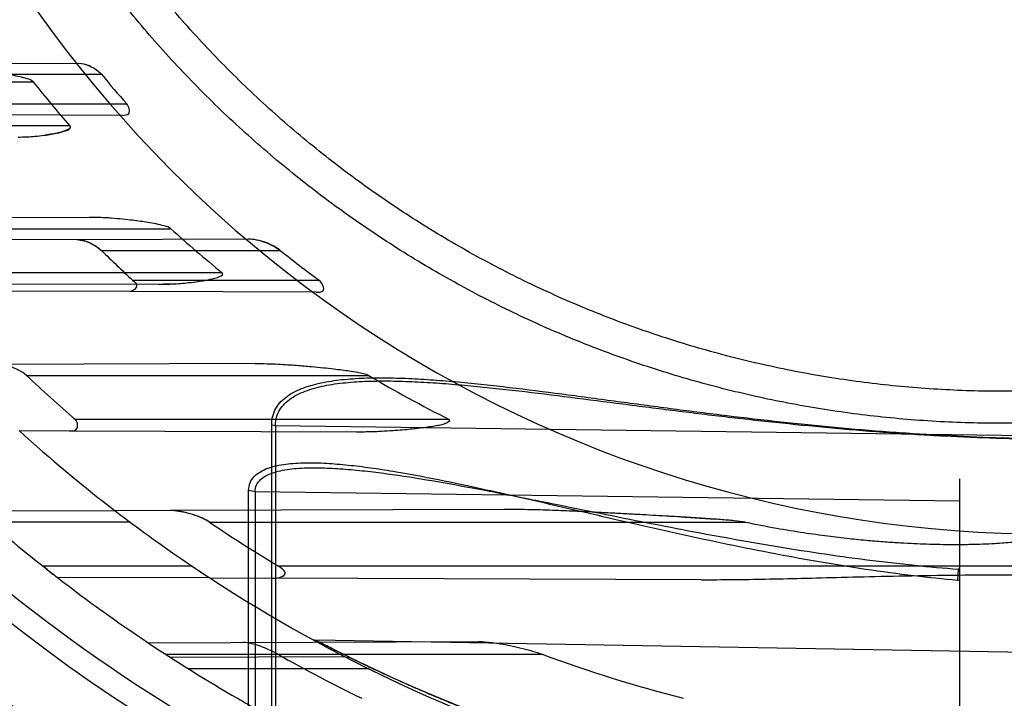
# Model space of a CAD drawing. Header units: millimetres. Extents: x 0 to 297, y 0 to 210.
# Tile 19 of 256: x 146.623 to 146.824, y 90.927 to 91.066. Entities that reach past the tile are written whole.
import ezdxf

# ---------------------------------------------------------------- set-up
doc = ezdxf.new("R2010")
doc.units = ezdxf.units.MM
doc.header["$LTSCALE"] = 16.335
doc.layers.get('0').update_dxf_attribs({"linetype": 'CONTINUOUS'})
for name, color, linetype in [('01_GLOBAL', 7, 'CONTINUOUS'), ('INTFCLR_144815', 7, 'CONTINUOUS'), ('INTFCLR_72935', 7, 'CONTINUOUS')]:
    doc.layers.add(name, color=color, linetype=linetype)

msp = doc.modelspace()

# ---------------------------------------------------------------- linework, layer by layer
at = {"color": 7, "linetype": 'Continuous'}
msp.add_circle((147.7028034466, 92.1254639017), 2.28, dxfattribs=at)
at = {"color": 9, "linetype": 'Continuous'}
msp.add_arc((147.7028034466, 92.1254639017), 2.2507792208, 182.9674534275, 267.0325465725, dxfattribs=at)
at = {"layer": '01_GLOBAL', "color": 7, "linetype": 'Continuous'}
msp.add_circle((147.7028034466, 92.1254639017), 2.31, dxfattribs=at)
at = {"layer": 'INTFCLR_144815', "color": 6, "linetype": 'Continuous'}
for radius in [0.3828680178, 0.364857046]:
    msp.add_circle((146.8326356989, 91.21329615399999), radius, dxfattribs=at)
for radius, start, end in [(0.5278075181, 313.9937911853, 154.5150993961), (0.5098075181, 312.9543589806, 154.5144414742), (0.49294334, 108.7136429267, 257.7559644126), (0.3966228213, 45.0000000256, 314.9999999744), (0.3959130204, 44.99999995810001, 315.0000000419), (0.3953393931, 44.99999997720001, 315.0000000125), (0.3833823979, 47.86578076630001, 312.1342192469), (0.3779020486, 45.72777364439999, 314.2722263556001), (0.3659046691, 45.6663486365, 314.3336513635), (0.366, 190.6326298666, 247.7397281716), (0.3574013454, 205.6072723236, 244.3927276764), (0.3393903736, 207.0737153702, 242.9262846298), (0.5098075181, 205.4855585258, 293.0456409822), (0.5278075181, 205.4849006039, 292.0062088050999)]:
    msp.add_arc((146.8326356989, 91.21329615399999), radius, start, end, dxfattribs=at)
at = {"layer": 'INTFCLR_144815', "color": 9, "linetype": 'Continuous'}
for centre, radius, start, end in [((146.8326356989, 91.21329615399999), 0.4131757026, 52.2436298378, 307.7563701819), ((146.8326356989, 91.21329615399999), 0.4896672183, 125.9035433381, 247.5002459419), ((146.8326356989, 91.21329615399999), 0.3891912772, 52.5411294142, 307.4588705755), ((146.8326356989, 91.21329615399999), 0.3777730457, 45.7280221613, 314.2719778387), ((146.8326356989, 91.21329615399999), 0.3717739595, 45.73034182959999, 314.2696581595), ((146.832635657, 91.2132961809), 0.4417329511, 125.9035433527, 247.5002459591), ((146.8326356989, 91.21329615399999), 0.3683327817, 128.4841463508, 246.0405071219), ((146.8326356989, 91.21329615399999), 0.4997304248, 203.8266800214, 313.0809380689), ((146.8326356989, 91.21329615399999), 0.5057308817, 203.8278898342, 312.5732768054), ((146.8326356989, 91.21329615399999), 0.5237295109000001, 203.8266800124, 319.1799903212), ((146.8326356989, 91.21329615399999), 0.4162669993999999, 211.4870912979, 246.040507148)]:
    msp.add_arc(centre, radius, start, end, dxfattribs=at)
at = {"layer": 'INTFCLR_72935', "color": 9, "linetype": 'Continuous'}
for p, q in [((146.6047538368, 91.05650069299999), (146.6345919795, 91.0566048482)), ((146.6392590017, 91.054296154), (146.6086116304, 91.054296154)), ((146.5746515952, 91.05279615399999), (146.6252697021, 91.05279615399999)), ((146.6130098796, 91.048296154), (146.6443750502, 91.048296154)), ((146.6435038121, 91.0459563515), (146.6122977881, 91.04606528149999)), ((146.6327803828, 91.04379615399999), (146.5805020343, 91.04379615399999)), ((146.6367037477, 91.02511221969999), (146.5912423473, 91.0249535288)), ((146.5960494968, 91.02279615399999), (146.6533857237, 91.02279615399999)), ((146.634180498, 91.0206034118), (146.6692644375, 91.0207258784)), ((146.6758238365, 91.018296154), (146.6392655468, 91.018296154)), ((146.6638539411, 91.01379615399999), (146.6036284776, 91.01379615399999)), ((146.6022828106, 91.01160024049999), (146.6508311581, 91.01143077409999)), ((146.6455377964, 91.012296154), (146.6836356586, 91.012296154)), ((146.6830689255, 91.0098182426), (146.6451107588, 91.00995074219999)), ((146.6706173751, 90.995230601), (146.6179013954, 90.9950465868)), ((146.6238914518, 90.99279615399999), (146.6938515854, 90.99279615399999)), ((146.7102836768, 90.98379615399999), (146.6338912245, 90.98379615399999)), ((146.6326066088, 90.9814943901), (146.6913012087, 90.98128950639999)), ((146.6739969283, 90.9160206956), (146.6739969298, 90.9827212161)), ((146.6739969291, 90.9827212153), (146.6747933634, 90.98256960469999)), ((146.6747933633, 90.98256960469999), (146.6747933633, 90.91582522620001)), ((146.6747933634, 90.98256960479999), (146.8326356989, 90.9804954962)), ((146.669293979, 90.898734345), (146.6692939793, 90.96931345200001)), ((146.6692939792, 90.9693134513), (146.6705918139, 90.969072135)), ((146.6705918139, 90.9690721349), (146.6705918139, 90.8984232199)), ((146.670591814, 90.969072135), (146.8146356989, 90.9671793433)), ((146.6420055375, 90.96513072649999), (146.6138194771, 90.9650323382)), ((146.7214868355, 90.9654081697), (146.6532559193, 90.9651699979)), ((146.6450838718, 90.962796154), (146.6163830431, 90.962796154)), ((146.6613137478, 90.962796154), (146.7708160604, 90.962796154)), ((146.6577480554, 90.953796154), (146.627269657, 90.953796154)), ((146.8386356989, 90.953796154), (146.6753902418, 90.953796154)), ((146.8142901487, 90.95312952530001), (146.8141666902, 90.9509591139)), ((146.8146356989, 90.95310551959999), (146.8142901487, 90.95312952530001)), ((146.8143349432, 90.9531939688), (146.8142901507, 90.95312954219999)), ((146.6613663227, 90.95139399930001), (146.6302012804, 90.9515027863)), ((146.7617404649, 90.951043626), (146.6741187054, 90.95134948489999)), ((146.6487541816, 90.93815428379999), (146.7162523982, 90.938389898)), ((146.8326356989, 90.9360535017), (146.68305381, 90.9386644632)), ((146.6523325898, 90.935796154), (146.7292575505, 90.935796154)), ((146.6889655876, 90.9352946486), (146.6532997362, 90.9351701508)), ((146.6939068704, 90.932796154), (146.6570361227, 90.932796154))]:
    msp.add_line(p, q, dxfattribs=at)
at = {"layer": 'INTFCLR_72935', "color": 7, "linetype": 'Continuous'}
for p, q in [((146.6369889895, 91.0559836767), (146.6356977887, 91.056455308)), ((146.6392590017, 91.054296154), (146.6381188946, 91.05532527)), ((146.634180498, 91.0206034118), (146.6360899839, 91.0202195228)), ((146.6717296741, 91.0203181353), (146.6699650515, 91.02068590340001)), ((146.654272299, 91.0115317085), (146.6519080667, 91.01143851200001)), ((146.6562801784, 90.9647833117), (146.6541329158, 90.9651309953)), ((146.7584812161, 90.96380551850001), (146.764655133, 90.9634041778)), ((146.6281967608, 90.95306513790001), (146.627269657, 90.953796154)), ((146.6282007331, 90.9530620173), (146.6294875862, 90.9520559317)), ((146.6577480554, 90.953796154), (146.6588567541, 90.9530523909))]:
    msp.add_line(p, q, dxfattribs=at)
at = {"layer": 'INTFCLR_72935', "color": 6, "linetype": 'Continuous'}
for p, q in [((146.634180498, 91.0206034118), (146.5867634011, 91.0204378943)), ((146.6451107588, 91.00995074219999), (146.5952142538, 91.01012491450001)), ((146.6223729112, 90.9815301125), (146.6326066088, 90.9814943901)), ((146.8146356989, 90.91541685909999), (146.8146356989, 90.97162872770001)), ((146.6532559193, 90.9651699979), (146.6420055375, 90.96513072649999)), ((146.6613663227, 90.95139399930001), (146.6741187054, 90.95134948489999)), ((146.8141666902, 90.9509591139), (146.814635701, 90.950926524))]:
    msp.add_line(p, q, dxfattribs=at)
msp.add_lwpolyline([(146.8143349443, 90.9531939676), (146.8143717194, 90.95322130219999), (146.8144063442, 90.95324897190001), (146.8144388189, 90.9532769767), (146.8144692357, 90.95330531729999), (146.8144975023, 90.95333399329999), (146.8145233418, 90.95336300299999), (146.8145467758, 90.9533924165), (146.8145677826, 90.953422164), (146.8145860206, 90.9534520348), (146.8146014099, 90.9534821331), (146.8146140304, 90.953512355), (146.8146237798, 90.9535421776), (146.814630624, 90.95357142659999), (146.814634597, 90.9536002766), (146.8146356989, 90.9536287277)], dxfattribs=at)
for centre, radius, start, end in [((146.8326356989, 91.21329615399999), 0.3620710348, 90, 270.0000000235), ((146.8326356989, 91.21329615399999), 0.3440948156, 90, 270.0000000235), ((146.8317959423, 91.2132863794), 0.2496965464, 219.5486945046, 221.3580853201), ((146.8255583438, 91.2123070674), 0.2560454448, 218.5339978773, 221.1573294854), ((146.8245047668, 91.21124258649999), 0.2545462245, 227.7589379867, 230.8667299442), ((146.8317956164, 91.2132838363), 0.2740219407, 225.3633612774, 227.1783397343), ((146.8317926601, 91.21327755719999), 0.2496878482, 231.3431122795, 233.603558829), ((146.8313563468, 91.21325215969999), 0.3027251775, 226.7388897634, 229.2853896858), ((146.8226520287, 91.2084567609), 0.2511952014, 239.1527983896, 243.4271864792), ((146.8326356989, 91.21329615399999), 0.330931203, 228.60750313, 231.6422147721), ((146.8326356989, 91.21329615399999), 0.312931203, 232.4700577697, 236.0223614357), ((146.8313440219, 91.2132246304), 0.302695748, 235.8251649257, 238.9880868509), ((146.8326356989, 91.21329615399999), 0.330931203, 236.2445876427, 239.9671799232), ((146.8318971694, 91.2132213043), 0.3185768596, 240.5548188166, 244.0370164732), ((146.8315738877, 91.2130932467), 0.2955711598, 249.7470830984, 255.6092353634)]:
    msp.add_arc(centre, radius, start, end, dxfattribs=at)
at = {"layer": 'INTFCLR_72935', "color": 9, "linetype": 'Continuous'}
for centre, radius, start, end in [((146.8326356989, 91.21329615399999), 0.2529307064, 202.4933176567, 269.9999999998), ((146.8326356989, 91.21329615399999), 0.312931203, 227.7850563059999, 232.4700577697), ((146.8326356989, 91.21329615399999), 0.330931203, 232.2866422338, 236.2445876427), ((146.8326356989, 91.21329615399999), 0.312931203, 236.8175561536, 270), ((146.6830852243, 90.9404641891), 0.0018, 241.2710318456, 268.9999999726)]:
    msp.add_arc(centre, radius, start, end, dxfattribs=at)
at = {"layer": 'INTFCLR_72935', "color": 7, "linetype": 'Continuous'}
for centre, radius, start, end in [((146.6664936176, 89.4561510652), 1.5104580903, 86.5084999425, 86.74314280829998), ((146.8326356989, 91.21329615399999), 0.330931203, 231.6422147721, 232.2866422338), ((146.8326356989, 91.21329615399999), 0.312931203, 236.0223614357, 236.8175561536), ((146.9292895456, 91.3588134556), 0.4876227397, 236.3172243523, 236.5229421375), ((146.7829180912, 91.1494270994), 0.2499929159, 231.9156817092, 232.3465105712), ((146.7386209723, 91.0703941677), 0.1418778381, 236.3102727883, 237.0084547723), ((146.8326356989, 91.21329615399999), 0.330931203, 239.9671799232, 240.8211786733)]:
    msp.add_arc(centre, radius, start, end, dxfattribs=at)
at = {"layer": 'INTFCLR_72935', "color": 6, "linetype": 'Continuous'}
for points, knots in [([(146.8326356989, 90.98974278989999), (146.8281779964, 90.9895598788), (146.819249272, 90.98946157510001), (146.8058748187, 90.9901145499), (146.7925392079, 90.9915707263), (146.7792486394, 90.99383559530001), (146.7660812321, 90.9969091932), (146.7533220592, 91.0007150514), (146.7408437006, 91.00525306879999), (146.7286509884, 91.0105191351), (146.7165981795, 91.0166119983), (146.7049371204, 91.0234203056), (146.6937150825, 91.0309150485), (146.6829692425, 91.0390687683), (146.6727390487, 91.04785115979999), (146.6630576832, 91.0572323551), (146.6539625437, 91.0671744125), (146.6454844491, 91.07764324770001), (146.6376587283, 91.08859230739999), (146.6305078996, 91.0999861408), (146.6240545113, 91.11178811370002), (146.6183231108, 91.12395298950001), (146.6133362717, 91.1364291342), (146.6091083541, 91.1491757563), (146.6056516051, 91.1621535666), (146.6029781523, 91.1753179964), (146.6010984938, 91.18861899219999), (146.600019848, 91.202002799), (146.5997451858, 91.2154133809), (146.6002730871, 91.2288033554), (146.6015993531, 91.24212860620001), (146.6037189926, 91.2553493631), (146.6066244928, 91.26841983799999), (146.6103058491, 91.2812940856), (146.6147488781, 91.2939224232), (146.6199355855, 91.3062552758), (146.6258445, 91.31824672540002), (146.6324553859, 91.3298597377), (146.6397415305, 91.3410491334), (146.6476757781, 91.3517761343), (146.6562280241, 91.3620041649), (146.6653755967, 91.3717067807), (146.6750788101, 91.3808412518), (146.6853083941, 91.38938209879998), (146.6960225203, 91.39729538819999), (146.7071853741, 91.4045543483), (146.7187521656, 91.4111320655), (146.7306700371, 91.4170015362), (146.7426527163, 91.4220429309), (146.7543216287, 91.42618066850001), (146.7651576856, 91.4293831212), (146.7749679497, 91.4317773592), (146.7837061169, 91.4335235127), (146.7920055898, 91.43486126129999), (146.8005842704, 91.4359230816), (146.810122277, 91.4367144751), (146.8209289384, 91.43712115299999), (146.8285633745, 91.43701661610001), (146.8326356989, 91.43684951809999)], [0, 0, 0, 0, 0.0185657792, 0.0371317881, 0.0556907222, 0.0743562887, 0.09320238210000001, 0.1119235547, 0.1297297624, 0.1484268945, 0.1671582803, 0.1858963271, 0.2045840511, 0.2232805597, 0.2419956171, 0.2606571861, 0.279345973, 0.2980347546, 0.3166822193, 0.3353169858, 0.3539795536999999, 0.37262367, 0.3912431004, 0.4098577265, 0.4284753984, 0.447098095, 0.4657246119, 0.4843422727, 0.5029402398, 0.5215093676, 0.5400730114, 0.5586323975, 0.5771953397, 0.5957586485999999, 0.6143210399, 0.632871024, 0.6514010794, 0.6699183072, 0.6884459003, 0.706933, 0.7254083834, 0.7438943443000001, 0.7623915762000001, 0.7808313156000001, 0.7993174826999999, 0.8177867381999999, 0.836209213, 0.8546573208, 0.8730372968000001, 0.8902751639, 0.9061519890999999, 0.920037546, 0.9322836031, 0.9432240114, 0.9550134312, 0.9682465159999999, 0.9830392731, 1, 1, 1, 1]), ([(146.8326356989, 90.9832288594), (146.8303777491, 90.9831326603), (146.8258587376, 90.9830068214), (146.8190778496, 90.98301795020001), (146.8123002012, 90.9832289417), (146.8055317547, 90.9836396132), (146.7987783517, 90.9842496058), (146.7920458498, 90.98505838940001), (146.7853400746, 90.98606526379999), (146.7786668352, 90.9872693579), (146.7720319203, 90.98866962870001), (146.7654410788, 90.990264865), (146.7589000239, 90.9920536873), (146.7524144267, 90.9940345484), (146.7459899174, 90.9962057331), (146.739632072, 90.9985653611), (146.7333464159, 91.0011113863), (146.727138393, 91.00384160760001), (146.7210133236, 91.0067536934), (146.7149766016, 91.0098450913), (146.7090333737, 91.0131131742), (146.7031889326, 91.0165550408), (146.6974481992, 91.020167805), (146.6918163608, 91.0239482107), (146.6862981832, 91.0278930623), (146.6808986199, 91.0319988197), (146.6756222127, 91.03626203), (146.6704736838, 91.0406788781), (146.6654573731, 91.04524564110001), (146.6605777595, 91.0499582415), (146.6558389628, 91.0548127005), (146.651245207, 91.05980469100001), (146.6468003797, 91.06492998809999), (146.6425084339, 91.0701840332), (146.6383730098, 91.0755623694), (146.6343977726, 91.08106022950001), (146.6305861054, 91.08667293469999), (146.6269413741, 91.0923955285), (146.6234666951, 91.0982231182), (146.6201651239, 91.1041505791), (146.6170394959, 91.11017282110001), (146.614092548, 91.1162845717), (146.6113268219, 91.1224805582), (146.6087447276, 91.12875538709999), (146.6063485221, 91.13510355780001), (146.6048763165, 91.1393810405), (146.6041719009, 91.1415300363)], [0, 0, 0, 0, 0.0227205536, 0.0454410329, 0.06816134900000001, 0.09088163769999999, 0.1136018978, 0.1363221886, 0.1590426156, 0.1817632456, 0.2044840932, 0.2272051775, 0.2499266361, 0.2726484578, 0.2953706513, 0.3180932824, 0.3408163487, 0.3635397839, 0.3862638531, 0.4089891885, 0.4317141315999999, 0.4544408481, 0.4771673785, 0.4998953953, 0.5226228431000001, 0.5453516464, 0.5680799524, 0.5908095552, 0.6135387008, 0.6362690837, 0.6589990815, 0.6817302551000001, 0.7044610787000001, 0.7271930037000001, 0.7499246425, 0.7726572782, 0.7953897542, 0.8181230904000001, 0.8408563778, 0.8635903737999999, 0.8863244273, 0.90905904, 0.9317938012, 0.9545290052, 0.9772643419, 1, 1, 1, 1]), ([(146.6435038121, 91.0459563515), (146.6439549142, 91.0459547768), (146.6454072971, 91.0461614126), (146.6448119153, 91.0477998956), (146.6443750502, 91.048296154)], [0, 0, 0, 0, 0.4055757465, 1, 1, 1, 1]), ([(146.6455377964, 91.012296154), (146.6458831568, 91.0119761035), (146.6469866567, 91.0111548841), (146.645700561, 91.0099486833), (146.6451107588, 91.00995074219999)], [0, 0, 0, 0, 0.4439270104, 1, 1, 1, 1]), ([(146.6830689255, 91.0098182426), (146.6835505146, 91.0098165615), (146.685325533, 91.0097718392), (146.6842719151, 91.0118271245), (146.6836356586, 91.012296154)], [0, 0, 0, 0, 0.3785975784, 1, 1, 1, 1]), ([(146.6238914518, 90.99279615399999), (146.6234168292, 90.9932428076), (146.6223537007, 90.9938996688), (146.6203531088, 90.99471510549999), (146.6188399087, 90.9950498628), (146.6179013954, 90.9950465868)], [0, 0, 0, 0, 0.3009210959, 0.5666679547, 1, 1, 1, 1]), ([(146.6706173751, 90.995230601), (146.67143862, 90.9952334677), (146.6730019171, 90.9952089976), (146.6752267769, 90.9951192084), (146.6772166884, 90.9950051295), (146.6790003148, 90.99488109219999), (146.6806033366, 90.9947532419), (146.6824507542, 90.9945907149), (146.6844544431, 90.99439295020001), (146.686557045, 90.9941617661), (146.6883046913, 90.9939417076), (146.6899433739, 90.9937206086), (146.6917544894, 90.9933912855), (146.6931717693, 90.9932021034), (146.6938515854, 90.99279615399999)], [0, 0, 0, 0, 0.1052041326, 0.2002445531, 0.2852277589, 0.3605259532, 0.4292788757, 0.4912286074, 0.598093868, 0.6872127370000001, 0.7621400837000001, 0.8238788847, 0.8985686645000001, 1, 1, 1, 1]), ([(146.6326066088, 90.9814943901), (146.6330880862, 90.9814927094), (146.63457933, 90.98132470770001), (146.6344163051, 90.98334427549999), (146.6338912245, 90.98379615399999)], [0, 0, 0, 0, 0.4100387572, 1, 1, 1, 1]), ([(146.7708160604, 90.962796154), (146.7729262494, 90.9623712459), (146.7768876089, 90.96160779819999), (146.7825033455, 90.96069269), (146.7874569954, 90.9599989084), (146.791849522, 90.959477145), (146.7957609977, 90.9590867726), (146.7992569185, 90.9587983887), (146.8023913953, 90.958589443), (146.8052096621, 90.95844254), (146.8077498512, 90.9583441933), (146.8100443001, 90.95828417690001), (146.8121206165, 90.95825440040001), (146.8140024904, 90.95824836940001), (146.8157105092, 90.95826117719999), (146.817262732, 90.9582885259), (146.8190648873, 90.9583374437), (146.821030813, 90.95841713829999), (146.8230935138, 90.9585384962), (146.8248098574, 90.9586706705), (146.8264193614, 90.9588204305), (146.8279945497, 90.9590088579), (146.8296338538, 90.95922921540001), (146.831014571, 90.9595954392), (146.832644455, 90.9597697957), (146.8326356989, 90.9603649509)], [0, 0, 0, 0, 0.1034819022, 0.1939190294, 0.2735019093, 0.3439318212, 0.4065566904, 0.4624673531, 0.512558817, 0.5575730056, 0.5981329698, 0.6347645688, 0.6679119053, 0.697958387, 0.7252329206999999, 0.7500243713, 0.7725908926, 0.8119000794, 0.8446129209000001, 0.8718990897, 0.8947106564, 0.9221324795, 0.9489497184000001, 0.9713852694, 1, 1, 1, 1]), ([(146.6741187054, 90.95134948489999), (146.6746051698, 90.9513477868), (146.6754732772, 90.95131879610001), (146.6774760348, 90.95229712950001), (146.6759774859, 90.953443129), (146.6753902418, 90.953796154)], [0, 0, 0, 0, 0.2976875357, 0.5807080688, 1, 1, 1, 1]), ([(146.7617404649, 90.951043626), (146.7639110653, 90.9510360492), (146.7682761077, 90.9510574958), (146.7751038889, 90.9511668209), (146.7825020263, 90.9513367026), (146.7907710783, 90.95154978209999), (146.8000391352, 90.95177664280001), (146.8103237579, 90.95196642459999), (146.8213218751, 90.9520631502), (146.8288576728, 90.9520460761), (146.8326356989, 90.95201856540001)], [0, 0, 0, 0, 0.0918387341, 0.1846799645, 0.2889179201, 0.4049352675, 0.534660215, 0.6811664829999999, 0.8401473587, 1, 1, 1, 1]), ([(146.675287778, 90.935796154), (146.6746883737, 90.9361345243), (146.6734924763, 90.9367214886), (146.6717052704, 90.9374371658), (146.6699615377, 90.9379745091), (146.6687846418, 90.9382242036), (146.6681897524, 90.938222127)], [0, 0, 0, 0, 0.2734968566, 0.5285538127, 0.7636243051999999, 1, 1, 1, 1]), ([(146.7162523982, 90.938389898), (146.7171879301, 90.93839316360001), (146.7187013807, 90.938252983), (146.7208654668, 90.9379376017), (146.7228496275, 90.9375664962), (146.7250247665, 90.93707879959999), (146.7271959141, 90.9364924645), (146.7286076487, 90.936035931), (146.7292575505, 90.935796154)], [0, 0, 0, 0, 0.2109028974, 0.3414214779, 0.4931636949, 0.6657792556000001, 0.8438359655, 1, 1, 1, 1])]:
    msp.add_open_spline(points, degree=3, knots=knots, dxfattribs=at)
at = {"layer": 'INTFCLR_72935', "color": 7, "linetype": 'Continuous'}
for points, knots in [([(146.6345919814, 91.0566048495), (146.635274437, 91.05661390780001), (146.636453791, 91.05628245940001), (146.6380206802, 91.055460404), (146.6388862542, 91.0547558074), (146.6392590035, 91.0542961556)], [0, 0, 0, 0, 0.3845883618, 0.6665312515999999, 1, 1, 1, 1]), ([(146.6252697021, 91.05279615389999), (146.6249637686, 91.05315622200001), (146.6239434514, 91.0534684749), (146.6225281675, 91.05385644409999), (146.6208599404, 91.0541806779), (146.6191679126, 91.0544527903), (146.617331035, 91.0546909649), (146.6149294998, 91.0549341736), (146.6130584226, 91.0550224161), (146.6118351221, 91.0550254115)], [0, 0, 0, 0, 0.1032760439, 0.2158934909, 0.3279826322, 0.472361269, 0.5911626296, 0.7326108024, 1, 1, 1, 1]), ([(146.6221619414, 91.0415308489), (146.6227899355, 91.04152992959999), (146.6239443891, 91.0415546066), (146.6257427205, 91.0416763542), (146.6273741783, 91.041852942), (146.6290741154, 91.0421163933), (146.6305804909, 91.0424221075), (146.6333546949, 91.0431132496), (146.6327803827, 91.04379615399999)], [0, 0, 0, 0, 0.1702869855, 0.3133834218, 0.4868706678, 0.6220936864, 0.7580450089, 1, 1, 1, 1]), ([(146.6327803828, 91.04379615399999), (146.6331039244, 91.04342185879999), (146.6315581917, 91.04262036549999), (146.630092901, 91.04234404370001), (146.6286662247, 91.04204680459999), (146.6277985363, 91.0419241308)], [0, 0, 0, 0, 0.2703504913, 0.5211449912, 1, 1, 1, 1]), ([(146.6533857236, 91.02279615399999), (146.6530208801, 91.0231042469), (146.6519640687, 91.0234038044), (146.6503930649, 91.0237760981), (146.6487761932, 91.0240551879), (146.6471701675, 91.0243001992), (146.645473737, 91.0245219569), (146.6434573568, 91.0247482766), (146.6415456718, 91.0249169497), (146.6397984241, 91.02503043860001), (146.6382974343, 91.0250988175), (146.6372502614, 91.02511085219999), (146.6367037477, 91.02511221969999)], [0, 0, 0, 0, 0.0846214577, 0.1862919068, 0.2898071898, 0.3742036, 0.4744310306, 0.592883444, 0.7337731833, 0.8144531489, 0.9031532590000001, 1, 1, 1, 1]), ([(146.6341804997, 91.0206034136), (146.6348469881, 91.02061258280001), (146.6360572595, 91.02028971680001), (146.6377666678, 91.0194902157), (146.6387874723, 91.01877421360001), (146.6392655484, 91.0182961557)], [0, 0, 0, 0, 0.3521061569, 0.642855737, 1, 1, 1, 1]), ([(146.6360899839, 91.0202195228), (146.636524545, 91.020065), (146.6376618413, 91.0195553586), (146.6387003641, 91.01883691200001), (146.6392655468, 91.018296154)], [0, 0, 0, 0, 0.3709241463, 1, 1, 1, 1]), ([(146.669264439, 91.0207258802), (146.6697909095, 91.02073159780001), (146.6710047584, 91.0205546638), (146.6727793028, 91.0200118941), (146.6744505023, 91.0192375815), (146.6754250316, 91.01861814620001), (146.6758238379, 91.0182961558)], [0, 0, 0, 0, 0.2227521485, 0.514163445, 0.7831435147, 1, 1, 1, 1]), ([(146.6758238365, 91.018296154), (146.6753944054, 91.01863341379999), (146.6745340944, 91.0191849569), (146.6731502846, 91.0198404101), (146.6722224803, 91.02017424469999), (146.6717296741, 91.0203181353)], [0, 0, 0, 0, 0.3569867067, 0.6643608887, 1, 1, 1, 1]), ([(146.6508311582, 91.01143077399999), (146.6515838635, 91.0114293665), (146.6529689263, 91.0114544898), (146.6548781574, 91.0115626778), (146.6566864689, 91.011719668), (146.6583231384, 91.01190735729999), (146.6600417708, 91.0121725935), (146.6615386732, 91.0124322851), (146.6645525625, 91.0132029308), (146.6638539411, 91.01379615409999)], [0, 0, 0, 0, 0.1679968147, 0.3089416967, 0.4272278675, 0.5714772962, 0.6829827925, 0.7954444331, 1, 1, 1, 1]), ([(146.6913012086, 90.98128950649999), (146.6918461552, 90.98128820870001), (146.6928903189, 90.981293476), (146.6943926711, 90.98132765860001), (146.6961552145, 90.98139239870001), (146.6980947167, 90.9814980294), (146.7001465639, 90.9816500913), (146.7018782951, 90.9818072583), (146.7035210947, 90.981977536), (146.7050602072, 90.9821696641), (146.7065367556, 90.9823603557), (146.7079877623, 90.9826570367), (146.7090075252, 90.98266117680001), (146.7106876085, 90.9835891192), (146.7102836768, 90.98379615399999)], [0, 0, 0, 0, 0.0841623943, 0.1612545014, 0.2320747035, 0.3565504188, 0.4612001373, 0.5498524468, 0.6249883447, 0.7166047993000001, 0.7880035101, 0.8591937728, 0.9298993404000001, 1, 1, 1, 1]), ([(146.6613139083, 90.9627959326), (146.6608523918, 90.96311109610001), (146.6597350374, 90.9636918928), (146.6577700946, 90.96443001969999), (146.6555643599, 90.96498049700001), (146.6539893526, 90.96517644), (146.6532566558, 90.9651706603)], [0, 0, 0, 0, 0.1975773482, 0.4426438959, 0.7409573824, 1, 1, 1, 1]), ([(146.7708160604, 90.962796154), (146.7700639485, 90.96293665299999), (146.7683581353, 90.9631187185), (146.7660993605, 90.96330115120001), (146.7640011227, 90.963451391), (146.7621930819, 90.96357294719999), (146.7602203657, 90.96369891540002), (146.7580657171, 90.9638313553), (146.7557158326, 90.96397245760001), (146.7531563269, 90.9641222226), (146.7503657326, 90.9642811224), (146.7473169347, 90.964449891), (146.743980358, 90.96462972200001), (146.7403209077, 90.9648185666), (146.7362878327, 90.9650118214), (146.7318050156, 90.965198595), (146.7268232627, 90.96536990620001), (146.723321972, 90.96539731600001), (146.7214868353, 90.9654081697)], [0, 0, 0, 0, 0.0464525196, 0.1039736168, 0.137643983, 0.1741564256, 0.2139945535, 0.2576555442, 0.3052176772, 0.3569188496, 0.4133153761, 0.4749160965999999, 0.5423024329, 0.6161812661, 0.6973861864, 0.78743971, 0.8885822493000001, 1, 1, 1, 1]), ([(146.6613137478, 90.962796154), (146.6608960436, 90.9630691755), (146.6599499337, 90.9635912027), (146.6582613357, 90.9642557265), (146.6569973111, 90.96462087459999), (146.6562801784, 90.9647833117)], [0, 0, 0, 0, 0.275433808, 0.5941492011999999, 1, 1, 1, 1])]:
    msp.add_open_spline(points, degree=3, knots=knots, dxfattribs=at)
at = {"layer": 'INTFCLR_72935', "color": 9, "linetype": 'Continuous'}
for points, knots in [([(146.6739969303, 90.9827212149), (146.6739969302, 90.9833185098), (146.6741340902, 90.9844889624), (146.6747989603, 90.986110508), (146.675848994, 90.9874885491), (146.677200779, 90.9886295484), (146.6787871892, 90.98956350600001), (146.6812096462, 90.9905936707), (146.6838820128, 90.9912836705), (146.6866902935, 90.991752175), (146.6896835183, 90.99210053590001), (146.6935609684, 90.99231850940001), (146.6983459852, 90.99232793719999), (146.702431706, 90.99217550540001), (146.7057680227, 90.9919786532), (146.7091744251, 90.9917344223), (146.7134784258, 90.9913553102), (146.7186910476, 90.99081214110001), (146.7257388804, 90.9899940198), (146.7346222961, 90.9888518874), (146.7453475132, 90.9874064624), (146.7561581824, 90.9859609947), (146.7707235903, 90.9841093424), (146.7854047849, 90.98248874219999), (146.798335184, 90.98139988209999), (146.8057764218, 90.9808819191), (146.8165859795, 90.98023932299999), (146.8255445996, 90.97993410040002), (146.8326357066, 90.97984284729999)], [0, 0, 0, 0, 0.0109495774, 0.0213196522, 0.0317515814, 0.042393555, 0.05355310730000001, 0.0653771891, 0.09055277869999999, 0.1038959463, 0.1175707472, 0.1457706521, 0.1750333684, 0.2052626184, 0.220706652, 0.2362998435, 0.2678673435, 0.2999076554, 0.3323720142, 0.397933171, 0.4640942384, 0.5307643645, 0.5978761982, 0.7332556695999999, 0.8014900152, 0.8357407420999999, 0.869995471, 1, 1, 1, 1]), ([(146.6747933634, 90.98256960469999), (146.6747933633, 90.98313758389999), (146.6749308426, 90.9842544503), (146.6755955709, 90.9857972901), (146.6766418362, 90.9871045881), (146.6779858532, 90.9881854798), (146.6795626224, 90.98907020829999), (146.681974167, 90.9900473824), (146.6846297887, 90.9906994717), (146.6874211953, 90.9911421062), (146.6903989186, 90.99147071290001), (146.6942557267, 90.9916746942), (146.6990152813, 90.9916798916), (146.7030795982, 90.99153191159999), (146.7063985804, 90.99134234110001), (146.7097870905, 90.9911077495), (146.7140685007, 90.99074441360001), (146.7192539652, 90.99022465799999), (146.7262648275, 90.9894425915), (146.7351019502, 90.9883517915), (146.7457716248, 90.98697221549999), (146.7565262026, 90.9855931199), (146.7710167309, 90.9838266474), (146.7856214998, 90.9822804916), (146.7984831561, 90.98124041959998), (146.8058853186, 90.9807449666), (146.8166494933, 90.9801287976), (146.8255713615, 90.9798342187), (146.8326357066, 90.9797437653)], [0, 0, 0, 0, 0.0104860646, 0.0204761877, 0.0306271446, 0.0410848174, 0.0521313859, 0.0638920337, 0.0890319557, 0.1023818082, 0.1160723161, 0.1443183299, 0.1736348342, 0.2039189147, 0.219389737, 0.2350089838, 0.2666261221, 0.2987127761, 0.3312205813, 0.3968618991, 0.4630987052, 0.529845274, 0.597038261, 0.7326043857, 0.8009458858, 0.8352534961, 0.8695669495, 1, 1, 1, 1]), ([(146.6692939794, 90.9693134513), (146.6692939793, 90.9698425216), (146.6694818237, 90.9708976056), (146.6703871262, 90.9722220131), (146.6716918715, 90.9731900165), (146.6732525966, 90.97388453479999), (146.6750026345, 90.9743721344), (146.6775663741, 90.97480865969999), (146.680991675, 90.97500340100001), (146.6845126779, 90.9749047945), (146.6874246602, 90.9746994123), (146.6904254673, 90.9744149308), (146.6942182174, 90.97393986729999), (146.7003698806, 90.9729883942), (146.7081619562, 90.971526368), (146.7160025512, 90.96985983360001), (146.7223555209, 90.96844331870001), (146.7287791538, 90.96697960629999), (146.7400574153, 90.9643594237), (146.7561991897, 90.9606204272), (146.7724282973, 90.95718290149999), (146.7854935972, 90.9547717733), (146.7953404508, 90.9531760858), (146.8048994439, 90.9518850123), (146.8111861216, 90.9512245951), (146.8141666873, 90.95095909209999)], [0, 0, 0, 0, 0.010598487, 0.0207866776, 0.0313676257, 0.0427483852, 0.0548372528, 0.0676715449, 0.094782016, 0.1233889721, 0.138193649, 0.1532546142, 0.1837667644, 0.2147478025, 0.2779406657, 0.3425495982, 0.3753162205, 0.4083297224, 0.4745276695, 0.6072622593, 0.7402473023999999, 0.8067985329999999, 0.8733927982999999, 0.9400560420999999, 1, 1, 1, 1]), ([(146.6705918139, 90.969072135), (146.6705918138, 90.96953225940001), (146.670789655, 90.97047064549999), (146.6717018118, 90.9716078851), (146.6729880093, 90.97242938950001), (146.6745276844, 90.97302172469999), (146.6762583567, 90.9734376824), (146.6788005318, 90.9738091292), (146.6821937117, 90.973969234), (146.6856839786, 90.97387632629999), (146.6885721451, 90.9736924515), (146.6915473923, 90.9734402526), (146.6953078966, 90.9730220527), (146.7014065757, 90.9721884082), (146.7091328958, 90.9709125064), (146.7169120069, 90.9694620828), (146.7232140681, 90.968231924), (146.7295843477, 90.96696273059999), (146.740770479, 90.96469442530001), (146.7567867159, 90.9614670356), (146.7728817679, 90.958514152), (146.7858353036, 90.9564499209), (146.7956010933, 90.9550864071), (146.8051030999, 90.95398328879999), (146.8113574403, 90.9534205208), (146.8143349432, 90.9531939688)], [0, 0, 0, 0, 0.0093538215, 0.0187078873, 0.0288574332, 0.0400591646, 0.0521074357, 0.0649731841, 0.09223882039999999, 0.1210289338, 0.1359219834, 0.1510663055, 0.1817257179, 0.2128272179, 0.276190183, 0.3408947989, 0.3736893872, 0.4067216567, 0.4729405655, 0.6057191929, 0.7388574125, 0.8055570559, 0.8723597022, 0.9392956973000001, 1, 1, 1, 1]), ([(146.68305381, 90.9386644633), (146.6839157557, 90.938212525), (146.6852191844, 90.9375367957), (146.6870315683, 90.9366132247), (146.6891264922, 90.93555896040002), (146.6914203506, 90.9344297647), (146.6938827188, 90.9332463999), (146.6965943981, 90.9319660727), (146.6994092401, 90.9306742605), (146.7023111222, 90.9293814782), (146.7053305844, 90.9280640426), (146.7107686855, 90.9257670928), (146.7187476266, 90.9226201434), (146.7269217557, 90.9196992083), (146.7336133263, 90.917492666), (146.7404156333, 90.9153742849), (146.7490169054, 90.9129298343), (146.7594484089, 90.91033787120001), (146.7734428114, 90.9073518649), (146.7910535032, 90.90449997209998), (146.8119832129, 90.9025089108), (146.8258645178, 90.9020781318), (146.8326357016, 90.9020785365)], [0, 0, 0, 0, 0.0187784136, 0.0283277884, 0.0392482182, 0.0640293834, 0.0776580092, 0.09196060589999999, 0.1218891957, 0.1374137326, 0.153256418, 0.1854526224, 0.251312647, 0.3187201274, 0.3529062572, 0.3872583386, 0.456181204, 0.5254040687, 0.5946131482, 0.7322372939, 0.8693511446, 1, 1, 1, 1]), ([(146.7139990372, 90.9245077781), (146.7131023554, 90.92486239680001), (146.7113171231, 90.9255764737), (146.7078041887, 90.92701352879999), (146.7035457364, 90.92882756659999), (146.698638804, 90.93101637), (146.6947417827, 90.93283082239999), (146.6918176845, 90.93423982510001), (146.6898185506, 90.9352164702), (146.68799824, 90.936127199), (146.6863929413, 90.9369370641), (146.6847661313, 90.93777122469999), (146.683684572, 90.9383340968), (146.68305381, 90.9386644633)], [0, 0, 0, 0, 0.0849670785, 0.1694239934, 0.3344430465, 0.4928095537, 0.6428534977, 0.7132109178, 0.7788224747, 0.8389056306, 0.8925642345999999, 0.9372570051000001, 1, 1, 1, 1])]:
    msp.add_open_spline(points, degree=3, knots=knots, dxfattribs=at)

doc.saveas('drawing.dxf')
